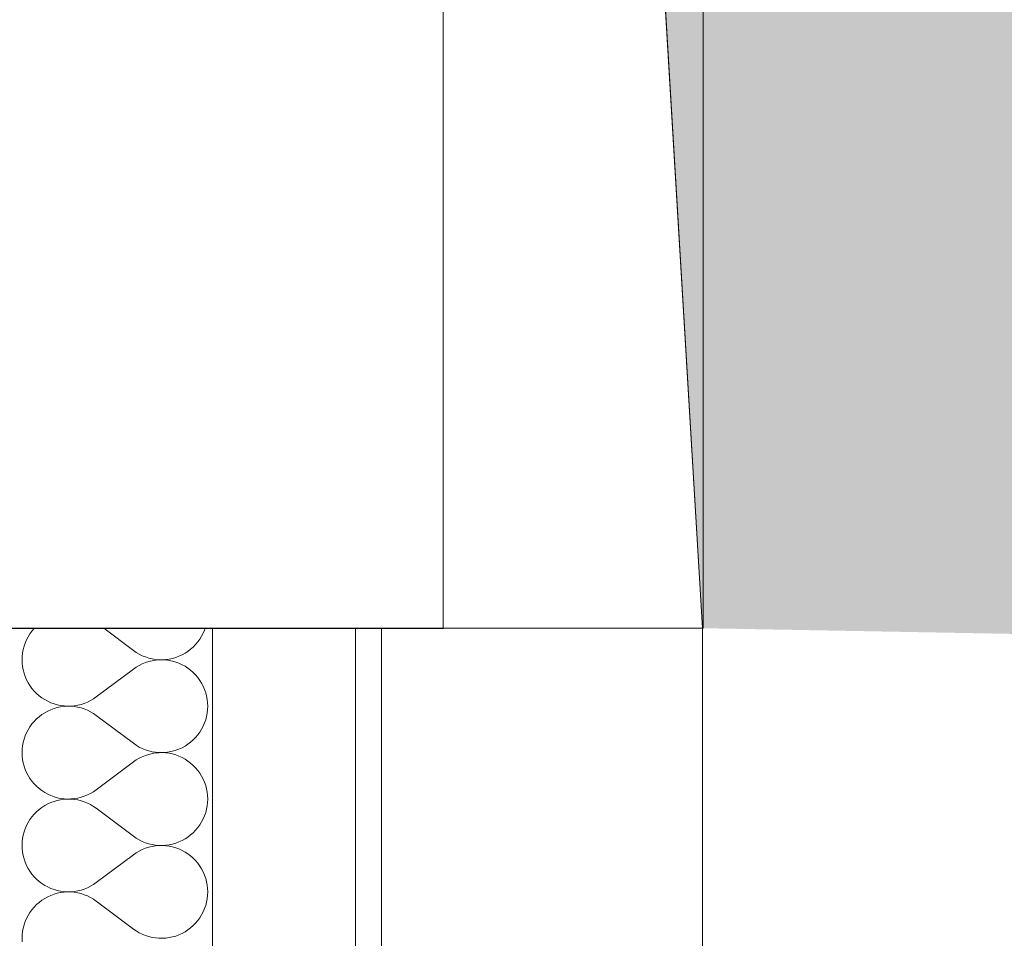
# Model space of a CAD drawing. Header units: millimetres. Extents: x 119219 to 750800, y -8933 to 168688.
# Tile 104 of 115: x 526321 to 527078, y 5821 to 6528. Entities that reach past the tile are written whole.
import ezdxf

# ---------------------------------------------------------------- set-up
doc = ezdxf.new("R2010")
doc.units = ezdxf.units.MM
doc.header["$MEASUREMENT"] = 0
doc.header["$XCLIPFRAME"] = 0
for name, color, linetype, lineweight in [('0_Ном._пера__1', 7, 'Continuous', 0), ('0_Ном._пера__120', 7, 'Continuous', 0), ('0_Ном._пера__19', 255, 'Continuous', 0), ('АР-Стены_внешние_.АР_Ном._пера__1', 7, 'Continuous', 0)]:
    doc.layers.add(name, color=color, linetype=linetype, lineweight=lineweight)
picture_1 = doc.add_image_def('image6.png', size_in_pixel=(725, 814))

# ---------------------------------------------------------------- blocks, each defined once
blk = doc.blocks.new('*X16')
at = {"layer": 'АР-Стены_внешние_.АР_Ном._пера__1', "color": 7, "linetype": 'Continuous', "lineweight": 0}
for p, q in [((526331.73, 6059.75), (526330.03, 6057.73)), ((526331.98, 6060), (526331.73, 6059.75)), ((526385.3, 6060), (526408.15, 6042.86)), ((526462.89, 6058.55), (526463.39, 6060)), ((526327.1, 6053.36), (526325.88, 6051.02)), ((526328.49, 6055.6), (526327.1, 6053.36)), ((526330.03, 6057.73), (526328.49, 6055.6)), ((526459.25, 6051.55), (526460.63, 6053.79)), ((526460.63, 6053.79), (526461.85, 6056.13)), ((526461.85, 6056.13), (526462.89, 6058.55)), ((526323.98, 6046.11), (526323.31, 6043.56)), ((526324.84, 6048.6), (526323.98, 6046.11)), ((526325.88, 6051.02), (526324.84, 6048.6)), ((526452.18, 6043.77), (526454.16, 6045.52)), ((526454.16, 6045.52), (526456, 6047.4)), ((526456, 6047.4), (526457.7, 6049.41)), ((526457.7, 6049.41), (526459.25, 6051.55)), ((526322.54, 6038.35), (526322.44, 6035.72)), ((526322.83, 6040.97), (526322.54, 6038.35)), ((526323.31, 6043.56), (526322.83, 6040.97)), ((526408.15, 6042.86), (526410.32, 6041.36)), ((526410.32, 6041.36), (526412.59, 6040.02)), ((526412.59, 6040.02), (526414.95, 6038.85)), ((526414.95, 6038.85), (526417.39, 6037.86)), ((526417.39, 6037.86), (526419.9, 6037.05)), ((526419.9, 6037.05), (526422.46, 6036.43)), ((526438.15, 6036.76), (526440.68, 6037.48)), ((526440.68, 6037.48), (526443.15, 6038.4)), ((526443.15, 6038.4), (526445.55, 6039.49)), ((526445.55, 6039.49), (526447.87, 6040.75)), ((526447.87, 6040.75), (526450.08, 6042.18)), ((526450.08, 6042.18), (526452.18, 6043.77)), ((526322.44, 6035.72), (526322.54, 6033.08)), ((526322.54, 6033.08), (526322.83, 6030.46)), ((526322.83, 6030.46), (526323.31, 6027.87)), ((526410.32, 6030.08), (526408.15, 6028.57)), ((526412.59, 6031.41), (526410.32, 6030.08)), ((526414.95, 6032.58), (526412.59, 6031.41)), ((526417.39, 6033.57), (526414.95, 6032.58)), ((526419.9, 6034.38), (526417.39, 6033.57)), ((526422.46, 6035), (526419.9, 6034.38)), ((526422.46, 6036.43), (526425.06, 6036)), ((526425.06, 6035.43), (526422.46, 6035)), ((526425.06, 6036), (526427.69, 6035.77)), ((526427.69, 6035.67), (526425.06, 6035.43)), ((526427.69, 6035.77), (526430.32, 6035.72)), ((526430.32, 6035.71), (526427.69, 6035.67)), ((526430.32, 6035.72), (526432.96, 6035.88)), ((526432.96, 6035.56), (526430.32, 6035.71)), ((526432.96, 6035.88), (526435.57, 6036.22)), ((526435.57, 6035.21), (526432.96, 6035.56)), ((526435.57, 6036.22), (526438.15, 6036.76)), ((526438.15, 6034.67), (526435.57, 6035.21)), ((526440.68, 6033.95), (526438.15, 6034.67)), ((526443.15, 6033.04), (526440.68, 6033.95)), ((526445.55, 6031.95), (526443.15, 6033.04)), ((526447.87, 6030.68), (526445.55, 6031.95)), ((526450.08, 6029.25), (526447.87, 6030.68)), ((526323.31, 6027.87), (526323.98, 6025.32)), ((526323.98, 6025.32), (526324.84, 6022.83)), ((526324.84, 6022.83), (526325.88, 6020.41)), ((526379.58, 6007.14), (526408.15, 6028.57)), ((526452.18, 6027.66), (526450.08, 6029.25)), ((526454.16, 6025.92), (526452.18, 6027.66)), ((526456, 6024.03), (526454.16, 6025.92)), ((526457.7, 6022.02), (526456, 6024.03)), ((526459.25, 6019.89), (526457.7, 6022.02)), ((526325.88, 6020.41), (526327.1, 6018.07)), ((526327.1, 6018.07), (526328.49, 6015.83)), ((526328.49, 6015.83), (526330.03, 6013.7)), ((526460.63, 6017.64), (526459.25, 6019.89)), ((526461.85, 6015.31), (526460.63, 6017.64)), ((526462.89, 6012.89), (526461.85, 6015.31)), ((526330.03, 6013.7), (526331.73, 6011.68)), ((526331.73, 6011.68), (526333.58, 6009.8)), ((526333.58, 6009.8), (526335.56, 6008.06)), ((526335.56, 6008.06), (526337.66, 6006.47)), ((526377.42, 6005.64), (526379.58, 6007.14)), ((526463.75, 6010.39), (526462.89, 6012.89)), ((526464.42, 6007.85), (526463.75, 6010.39)), ((526464.91, 6005.25), (526464.42, 6007.85)), ((526337.66, 6006.47), (526339.87, 6005.04)), ((526339.87, 6005.04), (526342.18, 6003.77)), ((526342.18, 6003.77), (526344.58, 6002.68)), ((526344.58, 6002.68), (526347.05, 6001.77)), ((526347.05, 6001.77), (526349.59, 6001.04)), ((526349.59, 6001.04), (526352.17, 6000.51)), ((526352.17, 5999.5), (526349.59, 5998.96)), ((526352.17, 6000.51), (526354.78, 6000.16)), ((526354.78, 5999.84), (526352.17, 5999.5)), ((526354.78, 6000.16), (526357.41, 6000.01)), ((526357.41, 5999.99), (526354.78, 5999.84)), ((526357.41, 6000.01), (526360.05, 6000.05)), ((526360.05, 5999.95), (526357.41, 5999.99)), ((526360.05, 6000.05), (526362.67, 6000.29)), ((526362.67, 5999.72), (526360.05, 5999.95)), ((526362.67, 6000.29), (526365.27, 6000.72)), ((526365.27, 5999.29), (526362.67, 5999.72)), ((526365.27, 6000.72), (526367.83, 6001.34)), ((526367.83, 5998.67), (526365.27, 5999.29)), ((526367.83, 6001.34), (526370.34, 6002.15)), ((526370.34, 6002.15), (526372.78, 6003.14)), ((526372.78, 6003.14), (526375.15, 6004.3)), ((526375.15, 6004.3), (526377.42, 6005.64)), ((526465.2, 6002.64), (526464.91, 6005.25)), ((526465.3, 6000), (526465.2, 6002.64)), ((526465.2, 5997.37), (526465.3, 6000)), ((526335.56, 5991.94), (526333.58, 5990.2)), ((526337.66, 5993.53), (526335.56, 5991.94)), ((526339.87, 5994.97), (526337.66, 5993.53)), ((526342.18, 5996.23), (526339.87, 5994.97)), ((526344.58, 5997.32), (526342.18, 5996.23)), ((526347.05, 5998.23), (526344.58, 5997.32)), ((526349.59, 5998.96), (526347.05, 5998.23)), ((526370.34, 5997.86), (526367.83, 5998.67)), ((526372.78, 5996.87), (526370.34, 5997.86)), ((526375.15, 5995.7), (526372.78, 5996.87)), ((526377.42, 5994.36), (526375.15, 5995.7)), ((526379.58, 5992.86), (526377.42, 5994.36)), ((526379.58, 5992.86), (526408.15, 5971.43)), ((526463.75, 5989.61), (526464.42, 5992.16)), ((526464.42, 5992.16), (526464.91, 5994.75)), ((526464.91, 5994.75), (526465.2, 5997.37)), ((526328.49, 5984.17), (526327.1, 5981.93)), ((526330.03, 5986.31), (526328.49, 5984.17)), ((526331.73, 5988.32), (526330.03, 5986.31)), ((526333.58, 5990.2), (526331.73, 5988.32)), ((526460.63, 5982.36), (526461.85, 5984.7)), ((526461.85, 5984.7), (526462.89, 5987.12)), ((526462.89, 5987.12), (526463.75, 5989.61)), ((526324.84, 5977.17), (526323.98, 5974.68)), ((526325.88, 5979.59), (526324.84, 5977.17)), ((526327.1, 5981.93), (526325.88, 5979.59)), ((526456, 5975.97), (526457.7, 5977.98)), ((526457.7, 5977.98), (526459.25, 5980.12)), ((526459.25, 5980.12), (526460.63, 5982.36)), ((526322.83, 5969.54), (526322.54, 5966.92)), ((526323.31, 5972.13), (526322.83, 5969.54)), ((526323.98, 5974.68), (526323.31, 5972.13)), ((526408.15, 5971.43), (526410.32, 5969.93)), ((526410.32, 5969.93), (526412.59, 5968.59)), ((526445.55, 5968.06), (526447.87, 5969.32)), ((526447.87, 5969.32), (526450.08, 5970.75)), ((526450.08, 5970.75), (526452.18, 5972.35)), ((526452.18, 5972.35), (526454.16, 5974.09)), ((526454.16, 5974.09), (526456, 5975.97)), ((526322.54, 5966.92), (526322.44, 5964.29)), ((526322.44, 5964.29), (526322.54, 5961.65)), ((526322.54, 5961.65), (526322.83, 5959.03)), ((526412.59, 5968.59), (526414.95, 5967.42)), ((526414.95, 5961.15), (526412.59, 5959.99)), ((526414.95, 5967.42), (526417.39, 5966.43)), ((526417.39, 5962.14), (526414.95, 5961.15)), ((526417.39, 5966.43), (526419.9, 5965.62)), ((526419.9, 5962.95), (526417.39, 5962.14)), ((526419.9, 5965.62), (526422.46, 5965)), ((526422.46, 5963.57), (526419.9, 5962.95)), ((526422.46, 5965), (526425.06, 5964.57)), ((526425.06, 5964), (526422.46, 5963.57)), ((526425.06, 5964.57), (526427.69, 5964.34)), ((526427.69, 5964.24), (526425.06, 5964)), ((526427.69, 5964.34), (526430.32, 5964.3)), ((526430.32, 5964.28), (526427.69, 5964.24)), ((526430.32, 5964.3), (526432.96, 5964.45)), ((526432.96, 5964.13), (526430.32, 5964.28)), ((526432.96, 5964.45), (526435.57, 5964.79)), ((526435.57, 5963.78), (526432.96, 5964.13)), ((526435.57, 5964.79), (526438.15, 5965.33)), ((526438.15, 5963.25), (526435.57, 5963.78)), ((526438.15, 5965.33), (526440.68, 5966.06)), ((526440.68, 5962.52), (526438.15, 5963.25)), ((526440.68, 5966.06), (526443.15, 5966.97)), ((526443.15, 5961.61), (526440.68, 5962.52)), ((526443.15, 5966.97), (526445.55, 5968.06)), ((526445.55, 5960.52), (526443.15, 5961.61)), ((526322.83, 5959.03), (526323.31, 5956.44)), ((526323.31, 5956.44), (526323.98, 5953.9)), ((526323.98, 5953.9), (526324.84, 5951.4)), ((526379.58, 5935.72), (526408.15, 5957.14)), ((526410.32, 5958.65), (526408.15, 5957.14)), ((526412.59, 5959.99), (526410.32, 5958.65)), ((526447.87, 5959.25), (526445.55, 5960.52)), ((526450.08, 5957.82), (526447.87, 5959.25)), ((526452.18, 5956.23), (526450.08, 5957.82)), ((526454.16, 5954.49), (526452.18, 5956.23)), ((526456, 5952.6), (526454.16, 5954.49)), ((526324.84, 5951.4), (526325.88, 5948.98)), ((526325.88, 5948.98), (526327.1, 5946.65)), ((526327.1, 5946.65), (526328.49, 5944.4)), ((526457.7, 5950.59), (526456, 5952.6)), ((526459.25, 5948.46), (526457.7, 5950.59)), ((526460.63, 5946.22), (526459.25, 5948.46)), ((526461.85, 5943.88), (526460.63, 5946.22)), ((526328.49, 5944.4), (526330.03, 5942.27)), ((526330.03, 5942.27), (526331.73, 5940.26)), ((526331.73, 5940.26), (526333.58, 5938.37)), ((526462.89, 5941.46), (526461.85, 5943.88)), ((526463.75, 5938.97), (526462.89, 5941.46)), ((526464.42, 5936.42), (526463.75, 5938.97)), ((526333.58, 5938.37), (526335.56, 5936.63)), ((526335.56, 5936.63), (526337.66, 5935.04)), ((526337.66, 5935.04), (526339.87, 5933.61)), ((526339.87, 5933.61), (526342.18, 5932.34)), ((526342.18, 5932.34), (526344.58, 5931.25)), ((526344.58, 5931.25), (526347.05, 5930.34)), ((526370.34, 5930.72), (526372.78, 5931.71)), ((526372.78, 5931.71), (526375.15, 5932.88)), ((526375.15, 5932.88), (526377.42, 5934.21)), ((526377.42, 5934.21), (526379.58, 5935.72)), ((526464.91, 5933.83), (526464.42, 5936.42)), ((526465.2, 5931.21), (526464.91, 5933.83)), ((526465.3, 5928.57), (526465.2, 5931.21)), ((526339.87, 5923.54), (526337.66, 5922.11)), ((526342.18, 5924.8), (526339.87, 5923.54)), ((526344.58, 5925.89), (526342.18, 5924.8)), ((526347.05, 5926.8), (526344.58, 5925.89)), ((526347.05, 5930.34), (526349.59, 5929.62)), ((526349.59, 5927.53), (526347.05, 5926.8)), ((526349.59, 5929.62), (526352.17, 5929.08)), ((526352.17, 5928.07), (526349.59, 5927.53)), ((526352.17, 5929.08), (526354.78, 5928.73)), ((526354.78, 5928.41), (526352.17, 5928.07)), ((526354.78, 5928.73), (526357.41, 5928.58)), ((526357.41, 5928.57), (526354.78, 5928.41)), ((526357.41, 5928.58), (526360.05, 5928.62)), ((526360.05, 5928.52), (526357.41, 5928.57)), ((526360.05, 5928.62), (526362.67, 5928.86)), ((526362.67, 5928.29), (526360.05, 5928.52)), ((526362.67, 5928.86), (526365.27, 5929.29)), ((526365.27, 5927.86), (526362.67, 5928.29)), ((526365.27, 5929.29), (526367.83, 5929.91)), ((526367.83, 5927.24), (526365.27, 5927.86)), ((526367.83, 5929.91), (526370.34, 5930.72)), ((526370.34, 5926.43), (526367.83, 5927.24)), ((526372.78, 5925.44), (526370.34, 5926.43)), ((526375.15, 5924.27), (526372.78, 5925.44)), ((526377.42, 5922.93), (526375.15, 5924.27)), ((526464.42, 5920.73), (526464.91, 5923.32)), ((526464.91, 5923.32), (526465.2, 5925.94)), ((526465.2, 5925.94), (526465.3, 5928.57)), ((526331.73, 5916.89), (526330.03, 5914.88)), ((526333.58, 5918.77), (526331.73, 5916.89)), ((526335.56, 5920.52), (526333.58, 5918.77)), ((526337.66, 5922.11), (526335.56, 5920.52)), ((526379.58, 5921.43), (526377.42, 5922.93)), ((526379.58, 5921.43), (526408.15, 5900)), ((526461.85, 5913.27), (526462.89, 5915.69)), ((526462.89, 5915.69), (526463.75, 5918.18)), ((526463.75, 5918.18), (526464.42, 5920.73)), ((526325.88, 5908.16), (526324.84, 5905.74)), ((526327.1, 5910.5), (526325.88, 5908.16)), ((526328.49, 5912.74), (526327.1, 5910.5)), ((526330.03, 5914.88), (526328.49, 5912.74)), ((526457.7, 5906.56), (526459.25, 5908.69)), ((526459.25, 5908.69), (526460.63, 5910.93)), ((526460.63, 5910.93), (526461.85, 5913.27)), ((526323.31, 5900.7), (526322.83, 5898.11)), ((526323.98, 5903.25), (526323.31, 5900.7)), ((526324.84, 5905.74), (526323.98, 5903.25)), ((526450.08, 5899.33), (526452.18, 5900.92)), ((526452.18, 5900.92), (526454.16, 5902.66)), ((526454.16, 5902.66), (526456, 5904.54)), ((526456, 5904.54), (526457.7, 5906.56)), ((526322.54, 5895.49), (526322.44, 5892.86)), ((526322.83, 5898.11), (526322.54, 5895.49)), ((526408.15, 5900), (526410.32, 5898.5)), ((526410.32, 5898.5), (526412.59, 5897.16)), ((526412.59, 5897.16), (526414.95, 5895.99)), ((526414.95, 5895.99), (526417.39, 5895)), ((526417.39, 5895), (526419.9, 5894.2)), ((526419.9, 5894.2), (526422.46, 5893.58)), ((526422.46, 5893.58), (526425.06, 5893.15)), ((526425.06, 5893.15), (526427.69, 5892.91)), ((526430.32, 5892.87), (526432.96, 5893.02)), ((526432.96, 5893.02), (526435.57, 5893.36)), ((526435.57, 5893.36), (526438.15, 5893.9)), ((526438.15, 5893.9), (526440.68, 5894.63)), ((526440.68, 5894.63), (526443.15, 5895.54)), ((526443.15, 5895.54), (526445.55, 5896.63)), ((526445.55, 5896.63), (526447.87, 5897.89)), ((526447.87, 5897.89), (526450.08, 5899.33)), ((526322.44, 5892.86), (526322.54, 5890.23)), ((526322.54, 5890.23), (526322.83, 5887.61)), ((526322.83, 5887.61), (526323.31, 5885.02)), ((526379.58, 5864.29), (526408.15, 5885.72)), ((526410.32, 5887.22), (526408.15, 5885.72)), ((526412.59, 5888.56), (526410.32, 5887.22)), ((526414.95, 5889.72), (526412.59, 5888.56)), ((526417.39, 5890.72), (526414.95, 5889.72)), ((526419.9, 5891.52), (526417.39, 5890.72)), ((526422.46, 5892.14), (526419.9, 5891.52)), ((526425.06, 5892.57), (526422.46, 5892.14)), ((526427.69, 5892.81), (526425.06, 5892.57)), ((526427.69, 5892.91), (526430.32, 5892.87)), ((526430.32, 5892.85), (526427.69, 5892.81)), ((526432.96, 5892.7), (526430.32, 5892.85)), ((526435.57, 5892.35), (526432.96, 5892.7)), ((526438.15, 5891.82), (526435.57, 5892.35)), ((526440.68, 5891.09), (526438.15, 5891.82)), ((526443.15, 5890.18), (526440.68, 5891.09)), ((526445.55, 5889.09), (526443.15, 5890.18)), ((526447.87, 5887.82), (526445.55, 5889.09)), ((526450.08, 5886.39), (526447.87, 5887.82)), ((526452.18, 5884.8), (526450.08, 5886.39)), ((526323.31, 5885.02), (526323.98, 5882.47)), ((526323.98, 5882.47), (526324.84, 5879.98)), ((526324.84, 5879.98), (526325.88, 5877.55)), ((526454.16, 5883.06), (526452.18, 5884.8)), ((526456, 5881.18), (526454.16, 5883.06)), ((526457.7, 5879.16), (526456, 5881.18)), ((526459.25, 5877.03), (526457.7, 5879.16)), ((526325.88, 5877.55), (526327.1, 5875.22)), ((526327.1, 5875.22), (526328.49, 5872.97)), ((526328.49, 5872.97), (526330.03, 5870.84)), ((526330.03, 5870.84), (526331.73, 5868.83)), ((526460.63, 5874.79), (526459.25, 5877.03)), ((526461.85, 5872.45), (526460.63, 5874.79)), ((526462.89, 5870.03), (526461.85, 5872.45)), ((526331.73, 5868.83), (526333.58, 5866.94)), ((526333.58, 5866.94), (526335.56, 5865.2)), ((526335.56, 5865.2), (526337.66, 5863.61)), ((526337.66, 5863.61), (526339.87, 5862.18)), ((526375.15, 5861.45), (526377.42, 5862.79)), ((526377.42, 5862.79), (526379.58, 5864.29)), ((526463.75, 5867.54), (526462.89, 5870.03)), ((526464.42, 5864.99), (526463.75, 5867.54)), ((526464.91, 5862.4), (526464.42, 5864.99)), ((526339.87, 5862.18), (526342.18, 5860.92)), ((526342.18, 5860.92), (526344.58, 5859.82)), ((526344.58, 5859.82), (526347.05, 5858.91)), ((526347.05, 5855.38), (526344.58, 5854.47)), ((526347.05, 5858.91), (526349.59, 5858.19)), ((526349.59, 5856.1), (526347.05, 5855.38)), ((526349.59, 5858.19), (526352.17, 5857.65)), ((526352.17, 5856.64), (526349.59, 5856.1)), ((526352.17, 5857.65), (526354.78, 5857.3)), ((526354.78, 5856.99), (526352.17, 5856.64)), ((526354.78, 5857.3), (526357.41, 5857.15)), ((526357.41, 5857.14), (526354.78, 5856.99)), ((526357.41, 5857.15), (526360.05, 5857.2)), ((526360.05, 5857.09), (526357.41, 5857.14)), ((526360.05, 5857.2), (526362.67, 5857.43)), ((526362.67, 5856.86), (526360.05, 5857.09)), ((526362.67, 5857.43), (526365.27, 5857.86)), ((526365.27, 5856.43), (526362.67, 5856.86)), ((526365.27, 5857.86), (526367.83, 5858.48)), ((526367.83, 5855.81), (526365.27, 5856.43)), ((526367.83, 5858.48), (526370.34, 5859.29)), ((526370.34, 5855), (526367.83, 5855.81)), ((526370.34, 5859.29), (526372.78, 5860.28)), ((526372.78, 5860.28), (526375.15, 5861.45)), ((526465.2, 5859.78), (526464.91, 5862.4)), ((526465.3, 5857.14), (526465.2, 5859.78)), ((526465.2, 5854.51), (526465.3, 5857.14)), ((526335.56, 5849.09), (526333.58, 5847.34)), ((526337.66, 5850.68), (526335.56, 5849.09)), ((526339.87, 5852.11), (526337.66, 5850.68)), ((526342.18, 5853.37), (526339.87, 5852.11)), ((526344.58, 5854.47), (526342.18, 5853.37)), ((526372.78, 5854.01), (526370.34, 5855)), ((526375.15, 5852.84), (526372.78, 5854.01)), ((526377.42, 5851.5), (526375.15, 5852.84)), ((526379.58, 5850), (526377.42, 5851.5)), ((526379.58, 5850), (526408.15, 5828.57)), ((526463.75, 5846.75), (526464.42, 5849.3)), ((526464.42, 5849.3), (526464.91, 5851.89)), ((526464.91, 5851.89), (526465.2, 5854.51)), ((526328.49, 5841.31), (526327.1, 5839.07)), ((526330.03, 5843.45), (526328.49, 5841.31)), ((526331.73, 5845.46), (526330.03, 5843.45)), ((526333.58, 5847.34), (526331.73, 5845.46)), ((526460.63, 5839.5), (526461.85, 5841.84)), ((526461.85, 5841.84), (526462.89, 5844.26)), ((526462.89, 5844.26), (526463.75, 5846.75)), ((526324.84, 5834.31), (526323.98, 5831.82)), ((526325.88, 5836.74), (526324.84, 5834.31)), ((526327.1, 5839.07), (526325.88, 5836.74)), ((526454.16, 5831.23), (526456, 5833.11)), ((526456, 5833.11), (526457.7, 5835.13)), ((526457.7, 5835.13), (526459.25, 5837.26)), ((526459.25, 5837.26), (526460.63, 5839.5)), ((526322.83, 5826.68), (526322.54, 5824.06)), ((526323.31, 5829.27), (526322.83, 5826.68)), ((526323.98, 5831.82), (526323.31, 5829.27)), ((526408.15, 5828.57), (526410.32, 5827.07)), ((526410.32, 5827.07), (526412.59, 5825.73)), ((526412.59, 5825.73), (526414.95, 5824.56)), ((526443.15, 5824.11), (526445.55, 5825.2)), ((526445.55, 5825.2), (526447.87, 5826.47)), ((526447.87, 5826.47), (526450.08, 5827.9)), ((526450.08, 5827.9), (526452.18, 5829.49)), ((526452.18, 5829.49), (526454.16, 5831.23)), ((526322.54, 5824.06), (526322.44, 5821.43)), ((526322.44, 5821.43), (526322.54, 5818.8)), ((526414.95, 5824.56), (526417.39, 5823.57)), ((526417.39, 5823.57), (526419.9, 5822.77)), ((526419.9, 5822.77), (526422.46, 5822.15)), ((526422.46, 5822.15), (526425.06, 5821.72)), ((526425.06, 5821.72), (526427.69, 5821.48)), ((526427.69, 5821.48), (526430.32, 5821.44)), ((526430.32, 5821.44), (526432.96, 5821.59)), ((526432.96, 5821.59), (526435.57, 5821.94)), ((526435.57, 5821.94), (526438.15, 5822.47)), ((526438.15, 5822.47), (526440.68, 5823.2)), ((526440.68, 5823.2), (526443.15, 5824.11))]:
    blk.add_line(p, q, dxfattribs=at)
blk = doc.blocks.new('Штриховка_6_1', base_point=(0, 0))
at = {"layer": 'АР-Стены_внешние_.АР_Ном._пера__1', "color": 7, "linetype": 'Continuous', "lineweight": 0}
blk.add_blockref('*X16', (0, 0), dxfattribs=at)

msp = doc.modelspace()

# ---------------------------------------------------------------- hatches: boundary and pattern name
at = {"layer": '0_Ном._пера__19', "linetype": 'Continuous', "lineweight": 0}
msp.add_hatch(color=255, dxfattribs=at).paths.add_polyline_path([(529350.442, 69710.038), (526846.474, 69710.038), (526846.474, 66660), (526846.474, 64860), (526785.972, 64260.09), (526846.449, 63060), (526846.449, 61860), (526781.891, 61184.999), (526846.474, 60060), (526846.001, 58860), (526778.415, 58184.996), (526846.448, 57060), (526846.448, 55860), (526792.026, 54959.988), (526846.463, 54060), (526846.463, 52860), (526784.198, 52242.361), (526846.462, 51060), (526846.462, 49860), (526778.414, 49184.986), (526846.462, 48060), (526846.462, 46860), (526778.415, 46184.996), (526846.449, 45060), (526846.449, 43860), (526778.423, 43185.069), (526846.475, 42060), (526846.475, 40860), (526778.41, 40185.079), (526846.449, 39060), (526846.449, 37860), (526778.403, 37185), (526846.451, 36060), (526846.451, 34860), (526778.402, 34184.996), (526846.449, 33060), (526846.449, 31860), (526778.403, 31185.008), (526846.451, 30060), (526846.451, 28860), (526778.401, 28184.996), (526846.449, 27060), (526846.449, 25860), (526778.403, 25185), (526846.451, 24060), (526846.451, 22860.301), (526778.401, 22185.009), (526846.45, 21060.13), (526846.449, 19860.301), (526778.436, 19184.45), (526846.432, 18060.301), (526846.432, 16860), (526778.399, 16185.154), (526846.449, 15060), (526846.449, 13860), (526778.403, 13185), (526846.451, 12060), (526846.451, 10860), (526783.479, 10184.996), (526846.474, 9060), (526846.474, 7860), (526778.402, 7184.99), (526845.989, 6060), (529350.442, 6014.085)])

# ---------------------------------------------------------------- linework, layer by layer
at = {"layer": '0_Ном._пера__1', "color": 7, "linetype": 'Continuous', "lineweight": 0}
for points in [[(526846.451, 22860.303), (526778.401, 22185.011), (526846.45, 21060.132), (526846.449, 19860.303), (526778.436, 19184.452), (526846.432, 18060.303), (526846.432, 16860.002), (526778.399, 16185.156), (526846.449, 15060.002), (526846.449, 13860.002), (526778.403, 13185.001), (526846.451, 12060.002), (526846.451, 10860.002), (526783.479, 10184.998), (526846.474, 9060.002), (526846.474, 7860.002), (526778.402, 7184.992), (526845.989, 6060.002)], [(526845.989, 369.816), (526845.989, 6060.002), (526737.848, 7860)], [(526646.315, 6059.696), (526845.989, 6060.002)]]:
    msp.add_lwpolyline(points, dxfattribs=at)
msp.add_lwpolyline([(526246.315, 7859.696), (526646.315, 7859.696), (526646.315, 6059.696), (526246.315, 6059.696)], close=True, dxfattribs=at)
at = {"layer": '0_Ном._пера__120', "color": 7, "linetype": 'Continuous', "lineweight": 0}
msp.add_line((526598.867, 369.816), (526598.867, 6059.696), dxfattribs=at)
at = {"layer": 'АР-Стены_внешние_.АР_Ном._пера__1', "color": 7, "linetype": 'Continuous', "lineweight": 0}
for p, q in [((526318.867, 6060.002), (526468.867, 6060.002)), ((526468.867, 6060.002), (526468.867, 3349.992)), ((526578.867, 6060.002), (526578.867, 3349.992)), ((526598.867, 6060.002), (526598.867, 369.816))]:
    msp.add_line(p, q, dxfattribs=at)
at = {"layer": 'АР-Стены_внешние_.АР_Ном._пера__1', "color": 7, "linetype": 'Continuous', "lineweight": 0, "flags": 128}
msp.add_lwpolyline([(526468.867, 6060.002), (526578.867, 6060.002), (526598.867, 6060.002)], dxfattribs=at)

# ---------------------------------------------------------------- block references
at = {"layer": 'АР-Стены_внешние_.АР_Ном._пера__1', "color": 7, "linetype": 'Continuous', "lineweight": 0}
msp.add_blockref('Штриховка_6_1', (0, 0), dxfattribs=at)

# ---------------------------------------------------------------- pictures from other files: only their frames are drawn
at = {"linetype": 'Continuous', "lineweight": 0}
image = msp.add_image(picture_1, insert=(526646.315, 7860), size_in_units=(400, 1800), rotation=180, dxfattribs=at)
image.set_boundary_path([(-0.5, -0.5), (724.5, 813.5)])
image = msp.add_image(picture_1, insert=(526846.449, 7860), size_in_units=(200.134, 1800), rotation=180, dxfattribs=at)
image.set_boundary_path([(-0.5, -0.5), (724.5, 813.5)])
image = msp.add_image(picture_1, insert=(526845.989, 6060.002), size_in_units=(247.122, 5690.186), rotation=180, dxfattribs=at)
image.set_boundary_path([(-0.5, -0.5), (724.5, 813.5)])

doc.saveas('drawing.dxf')
